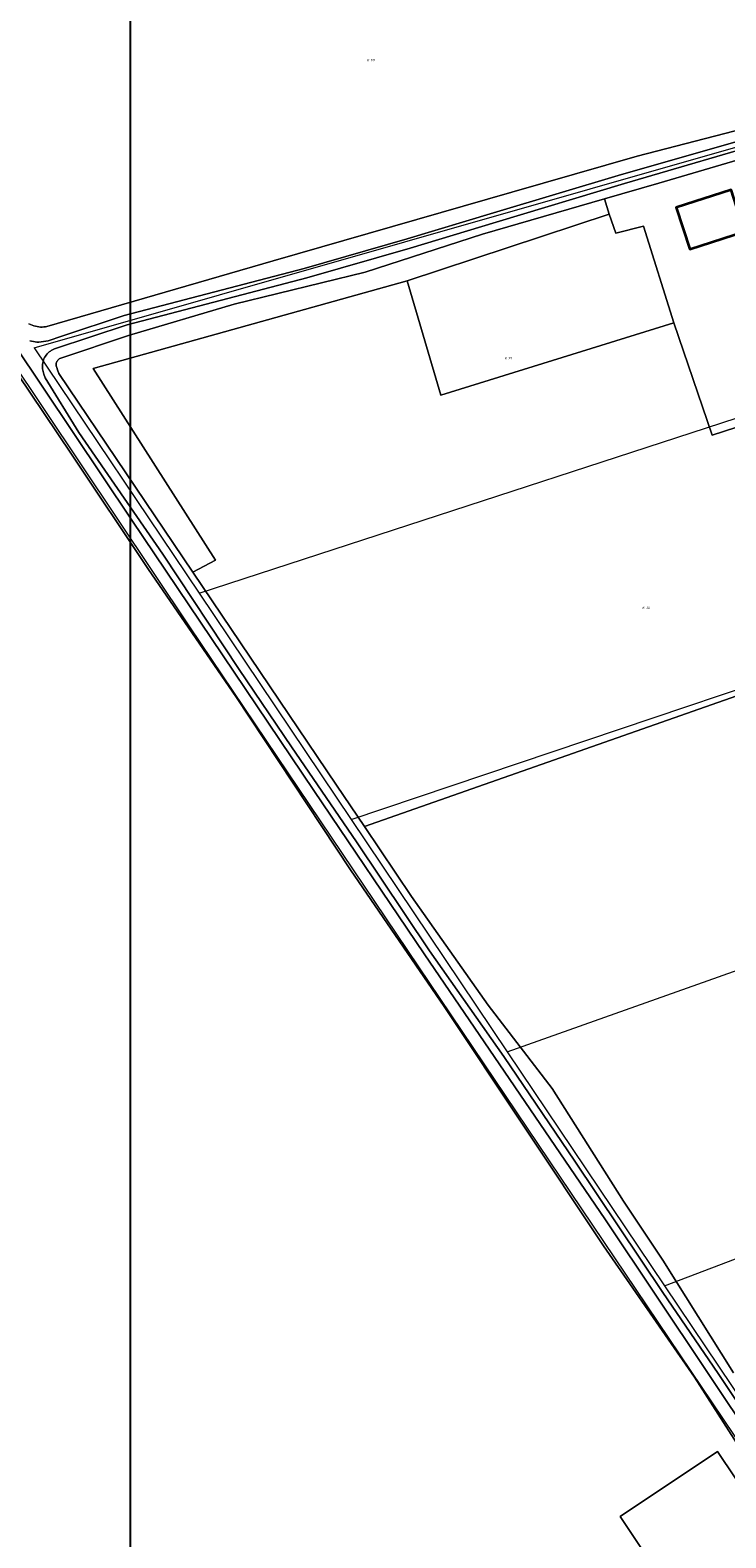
# Model space of a CAD drawing. Header units: metres. Extents: x 250001 to 257773, y 598992 to 609118.
# Tile 189 of 256: x 251291 to 251392, y 602053 to 602271. Entities that reach past the tile are written whole.
import ezdxf
from ezdxf.enums import TextEntityAlignment as Align
from ezdxf.lldxf.tags import DXFTag

# ---------------------------------------------------------------- set-up
doc = ezdxf.new("R2010")
doc.units = ezdxf.units.M
for name, color, linetype, lineweight in [('B-WE-GR-BOS_LOOF-GV', 252, 'Continuous', 13), ('B-WE-GR-BOUWLAND-GV', 252, 'Continuous', 13), ('B-WE-GR-GRAS-GV', 252, 'Continuous', 13), ('B-WE-KG-GRENS_PERCEEL-G', 150, 'KG-PERCEEL', 18), ('B-WE-KG-GRENS_PERCEEL-S', 150, 'Continuous', 25), ('B-WE-OG-BEBOUWING-GV', 1, 'Continuous', 35), ('B-WE-OG-TERREIN_ERF-GV', 7, 'Continuous', 18), ('B-WE-OG-WATER-GV', 252, 'Continuous', 18), ('B-WE-OG-WATER_SLOOT-GV', 252, 'Continuous', 18), ('B-WE-VH-ONVERHARD-GV', 252, 'Continuous', 18), ('B-WE-VH-VERHARDING_OPEN-GV', 252, 'Continuous', 18), ('N-WE-OG-GBKN-G', 7, 'Continuous', 25), ('X-XX-AL-REFERENTIE-G', 7, 'Continuous', 18)]:
    doc.layers.add(name, color=color, linetype=linetype, lineweight=lineweight)
doc.styles.add('NLCS-ISO', font='NLCS-ISO.ttf')
doc.styles.get("Standard").update_dxf_attribs({"font": 'NLCS-ISO.ttf'})
tags = doc.linetypes.add('KG-PERCEEL', pattern='A,5.5,-2,["P",Standard,S=1.8,R=0,X=-0.5,Y=-0.9],-2,5.5,-2,[5,NLCS.SHX,S=0.75,R=0,X=0,Y=0],-2', length=19).pattern_tags.tags
tags[6] = DXFTag(74, 10)

# ---------------------------------------------------------------- blocks, each defined once
blk = doc.blocks.new('SKG-PERCEELNUMMER-SO')
at = {"style": 'NLCS-ISO', "oblique": 10, "flags": 1}
blk.add_attdef('GEMEENTECODE', text='', height=1.8, dxfattribs=at).set_placement((0, 2.6), align=Align.MIDDLE_CENTER)
at = {"style": 'NLCS-ISO', "oblique": 10}
blk.add_attdef('SECTIE', text='', height=1.8, dxfattribs=at).set_placement((-0.5, 0), align=Align.MIDDLE_RIGHT)
blk.add_attdef('PERCEELNUMMER', text='', height=1.8, dxfattribs=at).set_placement((0.5, 0), align=Align.MIDDLE_LEFT)
blk = doc.blocks.new('BS2021-132-Xref-KAD-20210617')
at = {"layer": 'B-WE-KG-GRENS_PERCEEL-G', "flags": 128}
for points in [[(251291.493, 602225.066), (251398.843, 602255.79)], [(251420.659, 602026.429), (251402.35, 602053.499), (251314.032, 602184.675), (251271.956, 602247.47)], [(251291.493, 602225.066), (251315.349, 602189.552)], [(251315.349, 602189.552), (251416.951, 602222.676)], [(251337.378, 602156.758), (251439.464, 602191.117)], [(251315.349, 602189.552), (251337.378, 602156.758)], [(251359.987, 602123.101), (251462.116, 602159.364)], [(251337.378, 602156.758), (251359.987, 602123.101)], [(251382.747, 602089.219), (251484.537, 602127.934)], [(251359.987, 602123.101), (251382.747, 602089.219)], [(251382.747, 602089.219), (251404.322, 602057.101)]]:
    blk.add_lwpolyline(points, dxfattribs=at)
at = {"layer": 'N-WE-OG-GBKN-G'}
blk.add_lwpolyline([(251305.421, 608118.318), (256711.718, 608118.318), (256711.718, 599991.994), (251305.421, 599991.994)], close=True, dxfattribs=at)
at = {"layer": 'B-WE-KG-GRENS_PERCEEL-S', "xscale": 0.2, "yscale": 0.2, "zscale": 0.2}
for p, values in [((251340.056, 602266.719), {'PERCEELNUMMER': '511', 'SECTIE': 'K'}), ((251360.014, 602223.563), {'PERCEELNUMMER': '29', 'SECTIE': 'K'}), ((251379.956, 602187.41), {'PERCEELNUMMER': '30', 'SECTIE': 'K'})]:
    blk.add_blockref('SKG-PERCEELNUMMER-SO', p, dxfattribs=at).add_auto_attribs(values)
blk = doc.blocks.new('BS2021-132-Xref-BGT-GRIJS-20210617-aangepast')
at = {"layer": 'B-WE-GR-BOS_LOOF-GV', "flags": 128}
blk.add_lwpolyline([(251374.733, 602244.44), (251374.054, 602246.655), (251356.39, 602241.548), (251339.387, 602236.034), (251320.409, 602231.39), (251305.111, 602226.852), (251295.321, 602223.568), (251295.207, 602223.531), (251295.097, 602223.463), (251294.996, 602223.381), (251294.907, 602223.288), (251294.829, 602223.184), (251294.765, 602223.072), (251294.715, 602222.952), (251294.681, 602222.827), (251294.661, 602222.699), (251294.658, 602222.57), (251294.671, 602222.441), (251294.7, 602222.315), (251294.744, 602222.194), (251294.832, 602221.872), (251295.057, 602221.356), (251314.446, 602192.591), (251317.744, 602194.308), (251300.017, 602222.094), (251345.463, 602234.791)], close=True, dxfattribs=at)
at = {"layer": 'B-WE-GR-BOUWLAND-GV', "flags": 128}
for points in [[(251386.293, 602040.899), (251376.315, 602055.776), (251390.408, 602065.211), (251398.304, 602053.478)], [(251398.938, 602057.485), (251387.076, 602075.977), (251373.891, 602094.992), (251350.852, 602129.659), (251337.288, 602149.458), (251320.694, 602174.587), (251308.025, 602192.976), (251296.885, 602209.663), (251285.029, 602227.171)]]:
    blk.add_lwpolyline(points, dxfattribs=at)
at = {"layer": 'B-WE-GR-GRAS-GV', "flags": 128}
blk.add_lwpolyline([(251290.716, 602228.553), (251290.94, 602228.44), (251291.17, 602228.342), (251291.406, 602228.259), (251291.646, 602228.191), (251291.891, 602228.139), (251292.138, 602228.102), (251292.387, 602228.082), (251292.637, 602228.077), (251292.887, 602228.088), (251293.136, 602228.115), (251293.314, 602228.145), (251326.091, 602237.67), (251360.656, 602247.601), (251378.803, 602252.829), (251399.894, 602258.3), (251448.761, 602272.571)], dxfattribs=at)
blk.add_lwpolyline([(251350.376, 602218.193), (251345.463, 602234.791), (251300.017, 602222.094), (251317.744, 602194.308), (251314.446, 602192.591), (251335.251, 602161.723), (251339.3, 602155.719), (251401.498, 602177.578), (251394.427, 602197.595), (251427.291, 602208.45), (251427.93, 602208.646), (251418.565, 602221.817), (251417.93, 602221.596), (251389.647, 602212.433), (251384.084, 602228.693)], close=True, dxfattribs=at)
at = {"layer": 'B-WE-OG-BEBOUWING-GV', "flags": 128}
blk.add_lwpolyline([(251394.344, 602241.903), (251392.385, 602247.969), (251384.437, 602245.402), (251386.396, 602239.336)], close=True, dxfattribs=at)
at = {"layer": 'B-WE-OG-TERREIN_ERF-GV', "flags": 128}
for points in [[(251407.75, 602242.891), (251400.188, 602254.297), (251398.318, 602253.756), (251381.94, 602248.935), (251374.054, 602246.655), (251374.733, 602244.44), (251375.681, 602241.662), (251379.712, 602242.666), (251384.084, 602228.693), (251389.647, 602212.433), (251417.93, 602221.596), (251418.565, 602221.817), (251417.227, 602223.699), (251410.91, 602232.631), (251405.991, 602233.414), (251402.331, 602238.812)], [(251392.385, 602247.969), (251394.344, 602241.903), (251386.396, 602239.336), (251384.437, 602245.402)]]:
    blk.add_lwpolyline(points, close=True, dxfattribs=at)
blk.add_lwpolyline([(251401.498, 602177.578), (251339.3, 602155.719), (251346.132, 602145.585), (251357.207, 602129.843), (251366.484, 602117.806), (251376.796, 602101.468), (251382.506, 602092.928), (251392.739, 602076.609)], dxfattribs=at)
at = {"layer": 'B-WE-OG-WATER-GV', "flags": 128}
for points in [[(251398.664, 602256.491), (251376.535, 602250.191), (251357.97, 602244.616), (251345.508, 602240.859), (251330.568, 602236.566), (251304.524, 602229.749), (251295.501, 602226.763), (251293.499, 602226.085), (251292.159, 602225.909), (251292.141, 602225.909), (251291.881, 602225.911), (251291.621, 602225.929), (251291.362, 602225.964), (251291.106, 602226.014), (251290.854, 602226.08)], [(251284.287, 602231.909), (251305.593, 602200.082), (251331.97, 602160.932), (251347.924, 602137.293), (251374.218, 602098.772), (251396.142, 602065.868)], [(251402.115, 602059.063), (251390.496, 602076.494), (251382.52, 602088.225), (251369.748, 602107.281), (251359.504, 602122.4), (251348.727, 602137.752), (251338.144, 602153.538), (251328.736, 602167.266), (251321.138, 602178.487), (251310.096, 602195.175), (251297.925, 602212.78), (251293.056, 602220.72), (251292.891, 602221.241), (251292.813, 602221.435), (251292.751, 602221.635), (251292.703, 602221.839), (251292.671, 602222.045), (251292.656, 602222.254), (251292.656, 602222.463), (251292.672, 602222.672), (251292.704, 602222.879), (251292.752, 602223.082), (251292.815, 602223.282), (251292.893, 602223.476), (251292.986, 602223.664), (251293.093, 602223.843), (251293.213, 602224.015), (251293.347, 602224.176), (251293.492, 602224.327), (251293.648, 602224.466), (251293.814, 602224.594), (251293.925, 602224.668), (251294.437, 602224.936), (251304.921, 602228.406), (251330.938, 602235.216), (251345.903, 602239.516), (251358.373, 602243.276), (251376.94, 602248.851), (251399.398, 602255.441)]]:
    blk.add_lwpolyline(points, dxfattribs=at)
at = {"layer": 'B-WE-OG-WATER_SLOOT-GV', "flags": 128}
for points in [[(251448.761, 602272.571), (251399.894, 602258.3), (251378.803, 602252.829), (251360.656, 602247.601), (251326.091, 602237.67), (251293.314, 602228.145), (251293.136, 602228.115), (251292.887, 602228.088), (251292.637, 602228.077), (251292.387, 602228.082), (251292.138, 602228.102), (251291.891, 602228.139), (251291.646, 602228.191), (251291.406, 602228.259), (251291.17, 602228.342), (251290.94, 602228.44), (251290.716, 602228.553)], [(251285.029, 602227.171), (251296.885, 602209.663), (251308.025, 602192.976), (251320.694, 602174.587), (251337.288, 602149.458), (251350.852, 602129.659), (251373.891, 602094.992), (251387.076, 602075.977), (251398.938, 602057.485)], [(251392.739, 602076.609), (251382.506, 602092.928), (251376.796, 602101.468), (251366.484, 602117.806), (251357.207, 602129.843), (251346.132, 602145.585), (251339.3, 602155.719), (251335.251, 602161.723), (251314.446, 602192.591), (251295.057, 602221.356), (251294.832, 602221.872), (251294.744, 602222.194), (251294.7, 602222.315), (251294.671, 602222.441), (251294.658, 602222.57), (251294.661, 602222.699), (251294.681, 602222.827), (251294.715, 602222.952), (251294.765, 602223.072), (251294.829, 602223.184), (251294.907, 602223.288), (251294.996, 602223.381), (251295.097, 602223.463), (251295.207, 602223.531), (251295.321, 602223.568), (251305.111, 602226.852), (251320.409, 602231.39), (251339.387, 602236.034), (251356.39, 602241.548), (251374.054, 602246.655), (251381.94, 602248.935), (251398.318, 602253.756)], [(251399.398, 602255.441), (251376.94, 602248.851), (251358.373, 602243.276), (251345.903, 602239.516), (251330.938, 602235.216), (251304.921, 602228.406), (251294.437, 602224.936), (251293.925, 602224.668), (251293.814, 602224.594), (251293.648, 602224.466), (251293.492, 602224.327), (251293.347, 602224.176), (251293.213, 602224.015), (251293.093, 602223.843), (251292.986, 602223.664), (251292.893, 602223.476), (251292.815, 602223.282), (251292.752, 602223.082), (251292.704, 602222.879), (251292.672, 602222.672), (251292.656, 602222.463), (251292.656, 602222.254), (251292.671, 602222.045), (251292.703, 602221.839), (251292.751, 602221.635), (251292.813, 602221.435), (251292.891, 602221.241), (251293.056, 602220.72), (251297.925, 602212.78), (251310.096, 602195.175), (251321.138, 602178.487), (251328.736, 602167.266), (251338.144, 602153.538), (251348.727, 602137.752), (251359.504, 602122.4), (251369.748, 602107.281), (251382.52, 602088.225), (251390.496, 602076.494), (251402.115, 602059.063)], [(251396.142, 602065.868), (251374.218, 602098.772), (251347.924, 602137.293), (251331.97, 602160.932), (251305.593, 602200.082), (251284.287, 602231.909)], [(251290.854, 602226.08), (251291.106, 602226.014), (251291.362, 602225.964), (251291.621, 602225.929), (251291.881, 602225.911), (251292.141, 602225.909), (251292.159, 602225.909), (251293.499, 602226.085), (251295.501, 602226.763), (251304.524, 602229.749), (251330.568, 602236.566), (251345.508, 602240.859), (251357.97, 602244.616), (251376.535, 602250.191), (251398.664, 602256.491), (251401.922, 602257.419), (251415.152, 602261.342), (251428.15, 602265.099), (251439.958, 602268.411), (251447.395, 602270.632), (251449.948, 602271.453)]]:
    blk.add_lwpolyline(points, dxfattribs=at)
at = {"layer": 'B-WE-VH-ONVERHARD-GV', "flags": 128}
blk.add_lwpolyline([(251375.681, 602241.662), (251374.733, 602244.44), (251345.463, 602234.791), (251350.376, 602218.193), (251384.084, 602228.693), (251379.712, 602242.666)], close=True, dxfattribs=at)
at = {"layer": 'B-WE-VH-VERHARDING_OPEN-GV', "flags": 128}
blk.add_lwpolyline([(251398.304, 602053.478), (251390.408, 602065.211), (251376.315, 602055.776), (251386.293, 602040.899)], dxfattribs=at)
at = {"layer": 'N-WE-OG-GBKN-G'}
blk.add_lwpolyline([(251305.421, 608118.318), (256711.718, 608118.318), (256711.718, 599991.994), (251305.421, 599991.994)], close=True, dxfattribs=at)

msp = doc.modelspace()

# ---------------------------------------------------------------- block references
at = {"layer": 'X-XX-AL-REFERENTIE-G'}
for name in ['BS2021-132-Xref-BGT-GRIJS-20210617-aangepast', 'BS2021-132-Xref-KAD-20210617']:
    msp.add_blockref(name, (0, 0), dxfattribs=at)

doc.saveas('drawing.dxf')
